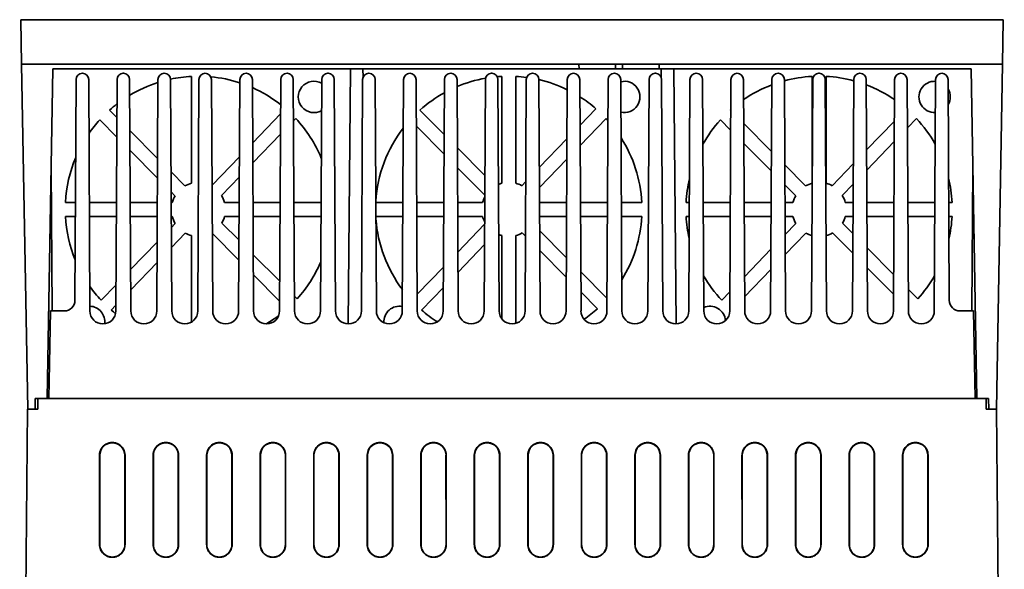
# Model space of a CAD drawing. Header units: inches. Extents: x 2.9 to 36.1, y -1.9 to 23.5.
# Tile 27 of 30: x 12.9 to 18.4, y 20.5 to 23.5. Entities that reach past the tile are written whole.
import ezdxf

# ---------------------------------------------------------------- set-up
doc = ezdxf.new("R2010")
doc.units = ezdxf.units.IN
doc.header["$MEASUREMENT"] = 0
doc.layers.add('Visible Edges(ANSI)', color=7, linetype='Continuous', lineweight=35)

msp = doc.modelspace()

# ---------------------------------------------------------------- linework, layer by layer
at = {"layer": 'Visible Edges(ANSI)'}
for p, q in [((18.378, 23.5458), (12.8739, 23.5458)), ((12.8783, 23.2958), (12.8739, 23.5458)), ((18.3736, 23.2958), (18.378, 23.5458)), ((12.8783, 23.2958), (18.3736, 23.2958)), ((12.8783, 23.2958), (12.912, 21.3638)), ((16.0009, 23.2958), (16.0014, 23.2708)), ((16.2059, 23.2958), (16.2064, 23.2708)), ((16.2459, 23.2958), (16.2455, 23.2708)), ((16.4509, 23.2958), (16.4505, 23.2708)), ((18.3736, 23.2958), (18.3399, 21.3638)), ((13.0207, 21.4238), (13.0529, 23.2704)), ((13.0529, 23.2704), (18.1989, 23.2703)), ((13.2191, 23.2458), (13.2187, 23.2458)), ((13.2191, 23.2458), (13.2187, 23.2458)), ((13.4484, 23.2458), (13.448, 23.2458)), ((13.4484, 23.2458), (13.448, 23.2458)), ((13.6777, 23.2458), (13.6773, 23.2458)), ((13.6777, 23.2458), (13.6773, 23.2458)), ((13.8295, 23.2283), (13.8295, 22.6295)), ((13.907, 23.2458), (13.9066, 23.2458)), ((13.907, 23.2458), (13.9066, 23.2458)), ((14.1363, 23.2458), (14.1359, 23.2458)), ((14.1363, 23.2458), (14.1359, 23.2458)), ((14.3656, 23.2458), (14.3653, 23.2458)), ((14.3656, 23.2458), (14.3653, 23.2458)), ((14.5949, 23.2458), (14.5946, 23.2458)), ((14.5949, 23.2458), (14.5946, 23.2458)), ((14.7076, 21.8412), (14.7201, 23.2703)), ((14.7909, 23.2703), (14.7913, 23.2237)), ((14.8242, 23.2458), (14.8239, 23.2458)), ((14.8242, 23.2458), (14.8239, 23.2458)), ((15.0535, 23.2458), (15.0532, 23.2458)), ((15.0535, 23.2458), (15.0532, 23.2458)), ((15.2828, 23.2458), (15.2825, 23.2458)), ((15.2828, 23.2458), (15.2825, 23.2458)), ((15.5121, 23.2458), (15.5118, 23.2458)), ((15.5121, 23.2458), (15.5118, 23.2458)), ((15.5685, 23.2283), (15.5685, 22.6295)), ((15.6469, 22.6295), (15.6469, 23.2283)), ((15.7414, 23.2458), (15.7411, 23.2458)), ((15.7414, 23.2458), (15.7411, 23.2458)), ((15.9707, 23.2458), (15.9704, 23.2458)), ((15.9707, 23.2458), (15.9704, 23.2458)), ((16.0014, 23.2708), (16.2064, 23.2708)), ((16.2001, 23.2458), (16.1997, 23.2458)), ((16.2001, 23.2458), (16.1997, 23.2458)), ((16.2064, 23.2708), (16.2455, 23.2708)), ((16.2455, 23.2708), (16.4505, 23.2708)), ((16.4294, 23.2458), (16.429, 23.2458)), ((16.4294, 23.2458), (16.429, 23.2458)), ((16.4615, 23.2246), (16.4619, 23.2703)), ((16.5328, 23.2703), (16.5452, 21.8412)), ((16.6587, 23.2458), (16.6583, 23.2458)), ((16.6587, 23.2458), (16.6583, 23.2458)), ((16.888, 23.2458), (16.8876, 23.2458)), ((16.888, 23.2458), (16.8876, 23.2458)), ((17.1173, 23.2458), (17.1169, 23.2458)), ((17.1173, 23.2458), (17.1169, 23.2458)), ((17.3075, 23.2283), (17.3075, 22.6295)), ((17.3466, 23.2458), (17.3462, 23.2458)), ((17.3466, 23.2458), (17.3462, 23.2458)), ((17.3859, 22.6295), (17.3859, 23.2283)), ((17.5759, 23.2458), (17.5755, 23.2458)), ((17.5759, 23.2458), (17.5755, 23.2458)), ((17.8052, 23.2458), (17.8048, 23.2458)), ((17.8052, 23.2458), (17.8048, 23.2458)), ((18.0345, 23.2458), (18.0341, 23.2458)), ((18.0345, 23.2458), (18.0341, 23.2458)), ((18.1989, 23.2703), (18.2312, 21.4238)), ((13.1837, 23.211), (13.1772, 21.9735)), ((13.1837, 23.211), (13.1772, 21.9735)), ((13.2609, 21.9138), (13.2541, 23.211)), ((13.2609, 21.9138), (13.2541, 23.211)), ((13.413, 23.211), (13.4062, 21.9138)), ((13.413, 23.211), (13.4062, 21.9138)), ((13.4902, 21.9138), (13.4834, 23.211)), ((13.4902, 21.9138), (13.4834, 23.211)), ((13.6423, 23.211), (13.6355, 21.9138)), ((13.6423, 23.211), (13.6355, 21.9138)), ((13.7195, 21.9138), (13.7127, 23.211)), ((13.7195, 21.9138), (13.7127, 23.211)), ((13.8716, 23.211), (13.8648, 21.9138)), ((13.8716, 23.211), (13.8648, 21.9138)), ((13.9488, 21.9138), (13.942, 23.211)), ((13.9488, 21.9138), (13.942, 23.211)), ((14.1009, 23.211), (14.0941, 21.9138)), ((14.1009, 23.211), (14.0941, 21.9138)), ((14.1781, 21.9138), (14.1713, 23.211)), ((14.1781, 21.9138), (14.1713, 23.211)), ((14.3303, 23.211), (14.3234, 21.9138)), ((14.3303, 23.211), (14.3234, 21.9138)), ((14.4074, 21.9138), (14.4006, 23.211)), ((14.4074, 21.9138), (14.4006, 23.211)), ((14.5596, 23.211), (14.5527, 21.9138)), ((14.5596, 23.211), (14.5527, 21.9138)), ((14.6367, 21.9138), (14.6299, 23.211)), ((14.6367, 21.9138), (14.6299, 23.211)), ((14.7889, 23.211), (14.782, 21.9138)), ((14.7889, 23.211), (14.782, 21.9138)), ((14.866, 21.9138), (14.8592, 23.211)), ((14.866, 21.9138), (14.8592, 23.211)), ((15.0182, 23.211), (15.0113, 21.9138)), ((15.0182, 23.211), (15.0113, 21.9138)), ((15.0953, 21.9138), (15.0885, 23.211)), ((15.0953, 21.9138), (15.0885, 23.211)), ((15.2475, 23.211), (15.2407, 21.9138)), ((15.2475, 23.211), (15.2407, 21.9138)), ((15.3247, 21.9138), (15.3178, 23.211)), ((15.3247, 21.9138), (15.3178, 23.211)), ((15.4768, 23.211), (15.47, 21.9138)), ((15.4768, 23.211), (15.47, 21.9138)), ((15.554, 21.9138), (15.5471, 23.211)), ((15.554, 21.9138), (15.5471, 23.211)), ((15.7061, 23.211), (15.6993, 21.9138)), ((15.7061, 23.211), (15.6993, 21.9138)), ((15.7833, 21.9138), (15.7764, 23.211)), ((15.7833, 21.9138), (15.7764, 23.211)), ((15.9354, 23.211), (15.9286, 21.9138)), ((15.9354, 23.211), (15.9286, 21.9138)), ((16.0126, 21.9138), (16.0057, 23.211)), ((16.0126, 21.9138), (16.0057, 23.211)), ((16.1647, 23.211), (16.1579, 21.9138)), ((16.1647, 23.211), (16.1579, 21.9138)), ((16.2419, 21.9138), (16.2351, 23.211)), ((16.2419, 21.9138), (16.2351, 23.211)), ((16.394, 23.211), (16.3872, 21.9138)), ((16.394, 23.211), (16.3872, 21.9138)), ((16.4712, 21.9138), (16.4644, 23.211)), ((16.4712, 21.9138), (16.4644, 23.211)), ((16.6233, 23.211), (16.6165, 21.9138)), ((16.6233, 23.211), (16.6165, 21.9138)), ((16.7005, 21.9138), (16.6937, 23.211)), ((16.7005, 21.9138), (16.6937, 23.211)), ((16.8526, 23.211), (16.8458, 21.9138)), ((16.8526, 23.211), (16.8458, 21.9138)), ((16.9298, 21.9138), (16.923, 23.211)), ((16.9298, 21.9138), (16.923, 23.211)), ((17.0819, 23.211), (17.0751, 21.9138)), ((17.0819, 23.211), (17.0751, 21.9138)), ((17.1591, 21.9138), (17.1523, 23.211)), ((17.1591, 21.9138), (17.1523, 23.211)), ((17.3112, 23.211), (17.3044, 21.9138)), ((17.3112, 23.211), (17.3044, 21.9138)), ((17.3884, 21.9138), (17.3816, 23.211)), ((17.3884, 21.9138), (17.3816, 23.211)), ((17.5405, 23.211), (17.5337, 21.9138)), ((17.5405, 23.211), (17.5337, 21.9138)), ((17.6177, 21.9138), (17.6109, 23.211)), ((17.6177, 21.9138), (17.6109, 23.211)), ((17.7698, 23.211), (17.763, 21.9138)), ((17.7698, 23.211), (17.763, 21.9138)), ((17.847, 21.9138), (17.8402, 23.211)), ((17.847, 21.9138), (17.8402, 23.211)), ((17.9991, 23.211), (17.9923, 21.9138)), ((17.9991, 23.211), (17.9923, 21.9138)), ((18.076, 21.9735), (18.0695, 23.211)), ((18.076, 21.9735), (18.0695, 23.211)), ((13.4119, 22.9983), (13.3712, 23.0393)), ((14.3292, 23.0176), (14.1732, 22.8556)), ((15.2458, 22.9028), (15.1102, 23.0393)), ((16.0965, 23.0469), (16.0071, 22.9542)), ((16.8517, 23.0368), (16.8492, 23.0393)), ((13.3156, 22.984), (13.4113, 22.8876)), ((14.4018, 22.98), (14.4139, 22.9926)), ((16.0077, 22.8417), (16.1529, 22.9925)), ((16.7936, 22.984), (16.8511, 22.9261)), ((17.0798, 22.8072), (16.9243, 22.9637)), ((17.7686, 22.9775), (17.613, 22.8159)), ((17.8416, 22.9403), (17.8919, 22.9925)), ((13.64, 22.7688), (13.4849, 22.9249)), ((14.1738, 22.7432), (14.3286, 22.904)), ((15.0899, 22.9485), (15.2453, 22.7921)), ((15.9336, 22.8779), (15.779, 22.7174)), ((16.9249, 22.8519), (17.0792, 22.6965)), ((17.6135, 22.7035), (17.768, 22.8638)), ((13.4855, 22.813), (13.6394, 22.658)), ((15.4739, 22.6732), (15.3198, 22.8283)), ((14.0987, 22.7783), (13.9451, 22.6189)), ((15.7796, 22.6049), (15.933, 22.7642)), ((17.2712, 22.6146), (17.1548, 22.7317)), ((17.538, 22.7382), (17.4201, 22.6157)), ((13.0502, 21.9138), (13.0432, 22.7133)), ((13.7932, 22.6146), (13.7154, 22.6929)), ((15.3204, 22.7164), (15.4734, 22.5625)), ((18.2087, 22.7133), (18.2017, 21.9138)), ((13.9986, 22.5613), (14.0981, 22.6646)), ((15.7031, 22.6385), (15.6811, 22.6157)), ((17.4766, 22.5613), (17.5374, 22.6244)), ((13.716, 22.5809), (13.7375, 22.5593)), ((17.1554, 22.6198), (17.2155, 22.5593)), ((13.1801, 22.5222), (13.1234, 22.5222)), ((13.4094, 22.5222), (13.2577, 22.5222)), ((13.6387, 22.5222), (13.487, 22.5222)), ((13.7221, 22.5222), (13.7163, 22.5222)), ((14.0973, 22.5222), (14.0153, 22.5222)), ((14.3266, 22.5222), (14.1749, 22.5222)), ((14.5559, 22.5222), (14.4042, 22.5222)), ((15.0145, 22.5222), (14.8628, 22.5222)), ((15.2438, 22.5222), (15.0921, 22.5222)), ((15.4611, 22.5222), (15.3215, 22.5222)), ((15.9318, 22.5222), (15.7801, 22.5222)), ((16.1611, 22.5222), (16.0094, 22.5222)), ((16.3529, 22.5222), (16.2387, 22.5222)), ((16.6197, 22.5222), (16.6014, 22.5222)), ((16.849, 22.5222), (16.6973, 22.5222)), ((17.0783, 22.5222), (16.9266, 22.5222)), ((17.2001, 22.5222), (17.1559, 22.5222)), ((17.5369, 22.5222), (17.4933, 22.5222)), ((17.7662, 22.5222), (17.6145, 22.5222)), ((17.9955, 22.5222), (17.8438, 22.5222)), ((18.0919, 22.5222), (18.0731, 22.5222)), ((13.1234, 22.4437), (13.1797, 22.4437)), ((13.2581, 22.4437), (13.409, 22.4437)), ((13.4874, 22.4437), (13.6383, 22.4437)), ((13.7167, 22.4437), (13.7221, 22.4437)), ((13.7387, 22.4046), (13.7171, 22.3821)), ((14.0962, 22.3097), (13.9999, 22.4066)), ((14.0153, 22.4437), (14.0969, 22.4437)), ((14.1753, 22.4437), (14.3262, 22.4437)), ((14.4046, 22.4437), (14.5555, 22.4437)), ((14.8633, 22.4437), (15.0141, 22.4437)), ((15.0926, 22.4437), (15.2434, 22.4437)), ((15.3219, 22.4437), (15.4611, 22.4437)), ((15.7805, 22.4437), (15.9313, 22.4437)), ((16.0098, 22.4437), (16.1607, 22.4437)), ((16.2391, 22.4437), (16.3529, 22.4437)), ((16.6014, 22.4437), (16.6193, 22.4437)), ((16.6977, 22.4437), (16.8486, 22.4437)), ((16.927, 22.4437), (17.0779, 22.4437)), ((17.1563, 22.4437), (17.2001, 22.4437)), ((17.2167, 22.4046), (17.1568, 22.3424)), ((17.536, 22.3481), (17.4779, 22.4066)), ((17.4933, 22.4437), (17.5365, 22.4437)), ((17.6149, 22.4437), (17.7658, 22.4437)), ((17.8442, 22.4437), (17.9951, 22.4437)), ((18.0735, 22.4437), (18.0919, 22.4437)), ((13.7177, 22.2695), (13.7953, 22.3501)), ((13.9465, 22.3489), (14.0956, 22.1988)), ((15.4725, 22.3992), (15.3229, 22.2439)), ((15.6832, 22.3513), (15.7015, 22.3329)), ((15.9301, 22.2141), (15.7809, 22.3643)), ((17.1574, 22.2298), (17.2733, 22.3501)), ((17.4222, 22.3513), (17.5354, 22.2373)), ((13.6375, 22.2996), (13.489, 22.1453)), ((13.8294, 22.3364), (13.8294, 21.8514)), ((15.5684, 22.3364), (15.5684, 21.8704)), ((15.647, 21.8441), (15.6469, 22.3364)), ((15.3235, 22.1313), (15.4719, 22.2854)), ((15.7815, 22.2523), (15.9296, 22.1033)), ((17.0769, 22.2594), (16.9288, 22.1056)), ((17.7641, 22.1186), (17.6158, 22.2678)), ((13.4896, 22.0327), (13.6369, 22.1857)), ((14.3243, 22.0801), (14.1765, 22.2289)), ((15.2419, 22.1598), (15.0949, 22.0071)), ((16.1582, 21.9846), (16.0114, 22.1323)), ((16.9294, 21.993), (17.0763, 22.1456)), ((17.6164, 22.1557), (17.7635, 22.0077)), ((14.1771, 22.1168), (14.3237, 21.9692)), ((13.407, 22.0602), (13.3234, 21.9735)), ((15.119, 21.9189), (15.2413, 22.046)), ((16.012, 22.0203), (16.105, 21.9266)), ((16.8463, 22.0201), (16.8014, 21.9735)), ((17.8998, 21.982), (17.8464, 22.0358)), ((14.4218, 21.982), (14.407, 21.9969)), ((13.0397, 21.9138), (13.0312, 21.4238)), ((13.0397, 21.9138), (13.0312, 21.4238)), ((13.1172, 21.9138), (13.0397, 21.9138)), ((13.1172, 21.9138), (13.0397, 21.9138)), ((13.38, 21.919), (13.4064, 21.9463)), ((18.2126, 21.9138), (18.136, 21.9138)), ((18.2126, 21.9138), (18.136, 21.9138)), ((18.2212, 21.4238), (18.2126, 21.9138)), ((18.2212, 21.4238), (18.2126, 21.9138)), ((12.9549, 21.4238), (12.9539, 21.3638)), ((13.0207, 21.4238), (12.9549, 21.4238)), ((12.9695, 21.4238), (12.9689, 21.3638)), ((18.2824, 21.4238), (12.9695, 21.4238)), ((13.0207, 21.4238), (13.0312, 21.4238)), ((13.0312, 21.4238), (18.2212, 21.4238)), ((13.0312, 21.4238), (18.2212, 21.4238)), ((18.2969, 21.4238), (18.2312, 21.4238)), ((18.2829, 21.3638), (18.2824, 21.4238)), ((18.2969, 21.4238), (18.298, 21.3638)), ((12.9104, 21.3638), (12.8673, 16.4238)), ((12.9104, 21.3638), (12.9354, 21.3638)), ((12.912, 21.3638), (12.9539, 21.3638)), ((12.9689, 21.3638), (12.9354, 21.3638)), ((12.9539, 21.3638), (12.9689, 21.3638)), ((18.3165, 21.3638), (18.2829, 21.3638)), ((18.3165, 21.3638), (18.3252, 21.3638)), ((18.3252, 21.3638), (18.3399, 21.3638)), ((18.3399, 21.3638), (18.3415, 21.3638)), ((18.3846, 16.4238), (18.3415, 21.3638)), ((13.3148, 20.605), (13.3147, 21.105)), ((13.3162, 20.605), (13.3162, 21.105)), ((13.4561, 21.105), (13.4562, 20.605)), ((13.4576, 21.105), (13.4576, 20.605)), ((13.6148, 20.605), (13.6147, 21.105)), ((13.6162, 20.605), (13.6162, 21.105)), ((13.7561, 21.105), (13.7562, 20.605)), ((13.7576, 21.105), (13.7576, 20.605)), ((13.9148, 20.605), (13.9147, 21.105)), ((13.9162, 20.605), (13.9162, 21.105)), ((14.0561, 21.105), (14.0562, 20.605)), ((14.0576, 21.105), (14.0576, 20.605)), ((14.2148, 20.605), (14.2147, 21.105)), ((14.2162, 20.605), (14.2162, 21.105)), ((14.3561, 21.105), (14.3562, 20.605)), ((14.3576, 21.105), (14.3576, 20.605)), ((14.5148, 20.605), (14.5147, 21.105)), ((14.5162, 20.605), (14.5162, 21.105)), ((14.6561, 21.105), (14.6562, 20.605)), ((14.6576, 21.105), (14.6576, 20.605)), ((14.8148, 20.605), (14.8147, 21.105)), ((14.8162, 20.605), (14.8162, 21.105)), ((14.9561, 21.105), (14.9562, 20.605)), ((14.9576, 21.105), (14.9576, 20.605)), ((15.1148, 20.605), (15.1147, 21.105)), ((15.1162, 20.605), (15.1162, 21.105)), ((15.2561, 21.105), (15.2562, 20.605)), ((15.2576, 21.105), (15.2576, 20.605)), ((15.4148, 20.605), (15.4147, 21.105)), ((15.4162, 20.605), (15.4162, 21.105)), ((15.5561, 21.105), (15.5562, 20.605)), ((15.5576, 21.105), (15.5576, 20.605)), ((15.7148, 20.605), (15.7147, 21.105)), ((15.7162, 20.605), (15.7162, 21.105)), ((15.8561, 21.105), (15.8562, 20.605)), ((15.8576, 21.105), (15.8576, 20.605)), ((16.0148, 20.605), (16.0147, 21.105)), ((16.0162, 20.605), (16.0162, 21.105)), ((16.1561, 21.105), (16.1562, 20.605)), ((16.1576, 21.105), (16.1576, 20.605)), ((16.3148, 20.605), (16.3147, 21.105)), ((16.3162, 20.605), (16.3162, 21.105)), ((16.4561, 21.105), (16.4562, 20.605)), ((16.4576, 21.105), (16.4576, 20.605)), ((16.6148, 20.605), (16.6147, 21.105)), ((16.6162, 20.605), (16.6162, 21.105)), ((16.7561, 21.105), (16.7562, 20.605)), ((16.7576, 21.105), (16.7576, 20.605)), ((16.9148, 20.605), (16.9147, 21.105)), ((16.9162, 20.605), (16.9162, 21.105)), ((17.0561, 21.105), (17.0562, 20.605)), ((17.0576, 21.105), (17.0576, 20.605)), ((17.2148, 20.605), (17.2147, 21.105)), ((17.2162, 20.605), (17.2162, 21.105)), ((17.3561, 21.105), (17.3562, 20.605)), ((17.3576, 21.105), (17.3576, 20.605)), ((17.5148, 20.605), (17.5147, 21.105)), ((17.5162, 20.605), (17.5162, 21.105)), ((17.6561, 21.105), (17.6562, 20.605)), ((17.6576, 21.105), (17.6576, 20.605)), ((17.8148, 20.605), (17.8147, 21.105)), ((17.8162, 20.605), (17.8162, 21.105)), ((17.9561, 21.105), (17.9562, 20.605)), ((17.9576, 21.105), (17.9576, 20.605))]:
    msp.add_line(p, q, dxfattribs=at)
for centre, radius, start, end in [((13.2187, 23.2108), 0.035, 90, 179.6989), ((13.2187, 23.2108), 0.035, 90, 179.6989), ((13.2191, 23.2108), 0.035, 0.3011, 90), ((13.2191, 23.2108), 0.035, 0.3011, 90), ((13.448, 23.2108), 0.035, 90, 179.6989), ((13.448, 23.2108), 0.035, 90, 179.6989), ((13.4484, 23.2108), 0.035, 0.3011, 90), ((13.4484, 23.2108), 0.035, 0.3011, 90), ((13.6773, 23.2108), 0.035, 90, 179.6989), ((13.6773, 23.2108), 0.035, 90, 179.6989), ((13.6777, 23.2108), 0.035, 0.3011, 90), ((13.6777, 23.2108), 0.035, 0.3011, 90), ((13.8687, 22.483), 0.7463, 93.0101, 102.0688), ((13.9066, 23.2108), 0.035, 90, 179.6989), ((13.9066, 23.2108), 0.035, 90, 179.6989), ((13.907, 23.2108), 0.035, 0.3011, 90), ((13.907, 23.2108), 0.035, 0.3011, 90), ((14.1359, 23.2108), 0.035, 90, 179.6989), ((14.1359, 23.2108), 0.035, 90, 179.6989), ((14.1363, 23.2108), 0.035, 0.3011, 90), ((14.1363, 23.2108), 0.035, 0.3011, 90), ((14.3653, 23.2108), 0.035, 90, 179.6989), ((14.3653, 23.2108), 0.035, 90, 179.6989), ((14.3656, 23.2108), 0.035, 0.3011, 90), ((14.3656, 23.2108), 0.035, 0.3011, 90), ((14.5946, 23.2108), 0.035, 90, 179.6989), ((14.5946, 23.2108), 0.035, 90, 179.6989), ((14.5949, 23.2108), 0.035, 0.3011, 90), ((14.5949, 23.2108), 0.035, 0.3011, 90), ((14.8239, 23.2108), 0.035, 90, 179.6989), ((14.8239, 23.2108), 0.035, 90, 179.6989), ((14.8242, 23.2108), 0.035, 0.3011, 90), ((14.8242, 23.2108), 0.035, 0.3011, 90), ((15.0532, 23.2108), 0.035, 90, 179.6989), ((15.0532, 23.2108), 0.035, 90, 179.6989), ((15.0535, 23.2108), 0.035, 0.3011, 90), ((15.0535, 23.2108), 0.035, 0.3011, 90), ((15.2825, 23.2108), 0.035, 90, 179.6989), ((15.2825, 23.2108), 0.035, 90, 179.6989), ((15.2828, 23.2108), 0.035, 0.3011, 90), ((15.2828, 23.2108), 0.035, 0.3011, 90), ((15.5118, 23.2108), 0.035, 90, 179.6989), ((15.5118, 23.2108), 0.035, 90, 179.6989), ((15.5121, 23.2108), 0.035, 0.3011, 90), ((15.5121, 23.2108), 0.035, 0.3011, 90), ((15.6077, 22.483), 0.7463, 93.0101, 94.939), ((15.6077, 22.483), 0.7463, 82.2693, 86.9896), ((15.7411, 23.2108), 0.035, 90, 179.6989), ((15.7411, 23.2108), 0.035, 90, 179.6989), ((15.7414, 23.2108), 0.035, 0.3011, 90), ((15.7414, 23.2108), 0.035, 0.3011, 90), ((15.9704, 23.2108), 0.035, 90, 179.6989), ((15.9704, 23.2108), 0.035, 90, 179.6989), ((15.9707, 23.2108), 0.035, 0.3011, 90), ((15.9707, 23.2108), 0.035, 0.3011, 90), ((16.1997, 23.2108), 0.035, 90, 179.6989), ((16.1997, 23.2108), 0.035, 90, 179.6989), ((16.2001, 23.2108), 0.035, 0.3011, 90), ((16.2001, 23.2108), 0.035, 0.3011, 90), ((16.429, 23.2108), 0.035, 90, 179.6989), ((16.429, 23.2108), 0.035, 90, 179.6989), ((16.4294, 23.2108), 0.035, 0.3011, 90), ((16.4294, 23.2108), 0.035, 0.3011, 90), ((16.6583, 23.2108), 0.035, 90, 179.6989), ((16.6583, 23.2108), 0.035, 90, 179.6989), ((16.6587, 23.2108), 0.035, 0.3011, 90), ((16.6587, 23.2108), 0.035, 0.3011, 90), ((16.8876, 23.2108), 0.035, 90, 179.6989), ((16.8876, 23.2108), 0.035, 90, 179.6989), ((16.888, 23.2108), 0.035, 0.3011, 90), ((16.888, 23.2108), 0.035, 0.3011, 90), ((17.1169, 23.2108), 0.035, 90, 179.6989), ((17.1169, 23.2108), 0.035, 90, 179.6989), ((17.1173, 23.2108), 0.035, 0.3011, 90), ((17.1173, 23.2108), 0.035, 0.3011, 90), ((17.3467, 22.483), 0.7463, 93.0101, 105.0975), ((17.3462, 23.2108), 0.035, 90, 179.6989), ((17.3462, 23.2108), 0.035, 90, 179.6989), ((17.3466, 23.2108), 0.035, 0.3011, 90), ((17.3466, 23.2108), 0.035, 0.3011, 90), ((17.3467, 22.483), 0.7463, 74.9496, 86.9896), ((17.5755, 23.2108), 0.035, 90, 179.6989), ((17.5755, 23.2108), 0.035, 90, 179.6989), ((17.5759, 23.2108), 0.035, 0.3011, 90), ((17.5759, 23.2108), 0.035, 0.3011, 90), ((17.8048, 23.2108), 0.035, 90, 179.6989), ((17.8048, 23.2108), 0.035, 90, 179.6989), ((17.8052, 23.2108), 0.035, 0.3011, 90), ((17.8052, 23.2108), 0.035, 0.3011, 90), ((18.0341, 23.2108), 0.035, 90, 179.6989), ((18.0341, 23.2108), 0.035, 90, 179.6989), ((18.0345, 23.2108), 0.035, 0.3011, 90), ((18.0345, 23.2108), 0.035, 0.3011, 90), ((13.8687, 22.483), 0.7463, 107.6632, 121.041), ((13.8687, 22.483), 0.7463, 71.8751, 84.6283), ((14.5163, 23.1129), 0.0878, 60.5898, 298.808), ((15.6077, 22.483), 0.7463, 100.0482, 112.837), ((15.6077, 22.483), 0.7463, 63.9792, 76.9303), ((16.2553, 23.1129), 0.0878, 257.2959, 103.3063), ((17.3467, 22.483), 0.7463, 110.7945, 124.5398), ((17.3467, 22.483), 0.7463, 55.5152, 69.2543), ((17.9943, 23.1129), 0.0878, 86.9059, 272.4919), ((13.8687, 22.483), 0.7463, 51.8669, 66.0566), ((15.6077, 22.483), 0.7463, 118.8952, 131.8061), ((17.9943, 23.1129), 0.0878, 329.8317, 30.7705), ((13.8687, 22.483), 0.7463, 127.7003, 131.8061), ((15.6077, 22.483), 0.7463, 49.0841, 57.7189), ((17.3467, 22.483), 0.7463, 131.5489, 131.8061), ((13.8687, 22.483), 0.7463, 137.8292, 145.2259), ((13.8687, 22.483), 0.7463, 22.6841, 43.0612), ((15.6077, 22.483), 0.7463, 41.8629, 43.0612), ((17.3467, 22.483), 0.7463, 137.8292, 150.748), ((17.3467, 22.483), 0.7463, 29.3441, 43.0612), ((15.6077, 22.483), 0.7463, 142.3599, 176.4805), ((15.6077, 22.483), 0.7463, 3.0099, 32.5469), ((13.8687, 22.483), 0.7463, 157.0585, 176.9898), ((13.8687, 22.4829), 0.1517, 104.9848, 119.8259), ((15.6077, 22.4829), 0.1517, 104.9848, 112.2504), ((15.6077, 22.4829), 0.1517, 61.0643, 75.0149), ((17.3467, 22.483), 0.7463, 166.7166, 176.9898), ((17.3467, 22.4829), 0.1517, 104.9848, 119.8259), ((17.3467, 22.4829), 0.1517, 61.0643, 75.0149), ((17.3467, 22.483), 0.7463, 3.0099, 13.4844), ((13.8687, 22.4829), 0.1517, 149.7983, 165.0072), ((13.8687, 22.4829), 0.1517, 14.9925, 31.092), ((15.6077, 22.4829), 0.1517, 152.3109, 165.0072), ((17.3467, 22.4829), 0.1517, 149.7983, 165.0072), ((17.3467, 22.4829), 0.1517, 14.9925, 31.092), ((13.8687, 22.483), 0.7463, 183.0191, 202.3393), ((13.8687, 22.4829), 0.1517, 194.9858, 211.0811), ((13.8687, 22.4829), 0.1517, 329.8092, 345.0139), ((15.6077, 22.483), 0.7463, 184.1217, 217.0379), ((15.6077, 22.4829), 0.1517, 194.9858, 207.0869), ((15.6077, 22.483), 0.7463, 328.0553, 356.9806), ((17.3467, 22.483), 0.7463, 183.0191, 192.6812), ((17.3467, 22.4829), 0.1517, 194.9858, 211.0811), ((17.3467, 22.4829), 0.1517, 329.8092, 345.0139), ((17.3467, 22.483), 0.7463, 347.1178, 356.9806), ((13.8687, 22.4829), 0.1517, 241.066, 255.0062), ((15.6077, 22.4829), 0.1517, 284.9935, 299.8244), ((17.3467, 22.4829), 0.1517, 241.066, 254.6872), ((17.3467, 22.4829), 0.1517, 285.0812, 299.8244), ((15.6077, 22.4829), 0.1517, 248.3518, 255.0062), ((13.8687, 22.483), 0.7463, 317.8289, 336.7137), ((17.3467, 22.483), 0.7463, 209.8542, 223.0613), ((17.3467, 22.483), 0.7463, 317.8289, 330.0537), ((13.8687, 22.483), 0.7463, 215.3763, 223.0613), ((13.1172, 21.9738), 0.06, 270, 359.6989), ((13.1172, 21.9738), 0.06, 270, 359.6989), ((18.136, 21.9738), 0.06, 180.3011, 270), ((18.136, 21.9738), 0.06, 180.3011, 270), ((13.2565, 21.853), 0.0877, 352.6859, 87.1957), ((13.3336, 21.9138), 0.0727, 180, 0), ((13.3336, 21.9138), 0.0727, 180, 0), ((13.8687, 22.483), 0.7463, 229.0968, 231.5471), ((13.5629, 21.9138), 0.0727, 180, 0), ((13.5629, 21.9138), 0.0727, 180, 0), ((13.7922, 21.9138), 0.0727, 180, 0), ((13.7922, 21.9138), 0.0727, 180, 0), ((14.0215, 21.9138), 0.0727, 180, 0), ((14.0215, 21.9138), 0.0727, 180, 0), ((14.2508, 21.9138), 0.0727, 180, 0), ((14.2508, 21.9138), 0.0727, 180, 0), ((14.4801, 21.9138), 0.0727, 180, 0), ((14.4801, 21.9138), 0.0727, 180, 0), ((14.7094, 21.9138), 0.0727, 180, 0), ((14.7094, 21.9138), 0.0727, 180, 0), ((14.9387, 21.9138), 0.0727, 180, 0), ((14.9387, 21.9138), 0.0727, 180, 0), ((14.9955, 21.853), 0.0877, 79.4885, 183.2675), ((15.168, 21.9138), 0.0727, 180, 0), ((15.168, 21.9138), 0.0727, 180, 0), ((15.6077, 22.483), 0.7463, 229.0968, 237.5876), ((15.3973, 21.9138), 0.0727, 180, 0), ((15.3973, 21.9138), 0.0727, 180, 0), ((15.6266, 21.9138), 0.0727, 180, 0), ((15.6266, 21.9138), 0.0727, 180, 0), ((15.8559, 21.9138), 0.0727, 180, 0), ((15.8559, 21.9138), 0.0727, 180, 0), ((16.0852, 21.9138), 0.0727, 180, 0), ((16.0852, 21.9138), 0.0727, 180, 0), ((15.6077, 22.483), 0.7463, 304.4104, 311.7934), ((16.3145, 21.9138), 0.0727, 180, 0), ((16.3145, 21.9138), 0.0727, 180, 0), ((16.5438, 21.9138), 0.0727, 180, 0), ((16.5438, 21.9138), 0.0727, 180, 0), ((16.7345, 21.853), 0.0877, 4.5608, 112.886), ((16.7731, 21.9138), 0.0727, 180, 0), ((16.7731, 21.9138), 0.0727, 180, 0), ((17.0024, 21.9138), 0.0727, 180, 0), ((17.0024, 21.9138), 0.0727, 180, 0), ((17.2317, 21.9138), 0.0727, 180, 0), ((17.2317, 21.9138), 0.0727, 180, 0), ((17.461, 21.9138), 0.0727, 180, 0), ((17.461, 21.9138), 0.0727, 180, 0), ((17.6903, 21.9138), 0.0727, 180, 0), ((17.6903, 21.9138), 0.0727, 180, 0), ((17.9197, 21.9138), 0.0727, 180, 0), ((17.9197, 21.9138), 0.0727, 180, 0), ((13.8687, 22.483), 0.7463, 300.6836, 307.0656), ((13.3862, 21.105), 0.0714, 359.9956, 180.0044), ((13.3862, 21.105), 0.07, 0.0044, 179.9956), ((13.6862, 21.105), 0.0714, 359.9956, 180.0044), ((13.6862, 21.105), 0.07, 0.0044, 179.9956), ((13.9862, 21.105), 0.0714, 359.9956, 180.0044), ((13.9862, 21.105), 0.07, 0.0044, 179.9956), ((14.2862, 21.105), 0.0714, 359.9956, 180.0044), ((14.2862, 21.105), 0.07, 0.0044, 179.9956), ((14.5862, 21.105), 0.0714, 359.9956, 180.0044), ((14.5862, 21.105), 0.07, 0.0044, 179.9956), ((14.8862, 21.105), 0.0714, 359.9956, 180.0044), ((14.8862, 21.105), 0.07, 0.0044, 179.9956), ((15.1862, 21.105), 0.0714, 359.9956, 180.0044), ((15.1862, 21.105), 0.07, 0.0044, 179.9956), ((15.4862, 21.105), 0.0714, 359.9956, 180.0044), ((15.4862, 21.105), 0.07, 0.0044, 179.9956), ((15.7862, 21.105), 0.0714, 359.9956, 180.0044), ((15.7862, 21.105), 0.07, 0.0044, 179.9956), ((16.0862, 21.105), 0.0714, 359.9956, 180.0044), ((16.0862, 21.105), 0.07, 0.0044, 179.9956), ((16.3862, 21.105), 0.0714, 359.9956, 180.0044), ((16.3862, 21.105), 0.07, 0.0044, 179.9956), ((16.6862, 21.105), 0.0714, 359.9956, 180.0044), ((16.6862, 21.105), 0.07, 0.0044, 179.9956), ((16.9862, 21.105), 0.0714, 359.9956, 180.0044), ((16.9862, 21.105), 0.07, 0.0044, 179.9956), ((17.2862, 21.105), 0.0714, 359.9956, 180.0044), ((17.2862, 21.105), 0.07, 0.0044, 179.9956), ((17.5862, 21.105), 0.0714, 359.9956, 180.0044), ((17.5862, 21.105), 0.07, 0.0044, 179.9956), ((17.8862, 21.105), 0.0714, 359.9956, 180.0044), ((17.8862, 21.105), 0.07, 0.0044, 179.9956), ((13.3862, 20.605), 0.07, 179.9956, 0.0044), ((13.6862, 20.605), 0.07, 179.9956, 0.0044), ((13.9862, 20.605), 0.07, 179.9956, 0.0044), ((14.2862, 20.605), 0.07, 179.9956, 0.0044), ((14.5862, 20.605), 0.07, 179.9956, 0.0044), ((14.8862, 20.605), 0.07, 179.9956, 0.0044), ((15.1862, 20.605), 0.07, 179.9956, 0.0044), ((15.4862, 20.605), 0.07, 179.9956, 0.0044), ((15.7862, 20.605), 0.07, 179.9956, 0.0044), ((16.0862, 20.605), 0.07, 179.9956, 0.0044), ((16.3862, 20.605), 0.07, 179.9956, 0.0044), ((16.6862, 20.605), 0.07, 179.9956, 0.0044), ((16.9862, 20.605), 0.07, 179.9956, 0.0044), ((17.2862, 20.605), 0.07, 179.9956, 0.0044), ((17.5862, 20.605), 0.07, 179.9956, 0.0044), ((17.8862, 20.605), 0.07, 179.9956, 0.0044)]:
    msp.add_arc(centre, radius, start, end, dxfattribs=at)
for points, knots in [([(13.4576, 20.605), (13.4576, 20.5957), (13.4558, 20.5865), (13.4487, 20.5693), (13.4435, 20.5614), (13.4305, 20.5482), (13.4227, 20.5429), (13.4056, 20.5356), (13.3964, 20.5337), (13.3778, 20.5334), (13.3686, 20.5351), (13.3513, 20.542), (13.3434, 20.547), (13.33, 20.5599), (13.3246, 20.5676), (13.3189, 20.5807), (13.3173, 20.5854), (13.3153, 20.5951), (13.3148, 20.6), (13.3148, 20.605)], [0.0000001, 0.0000001, 0.0000001, 0.0000001, 0.0708492, 0.0708492, 0.1416977, 0.1416977, 0.2125438, 0.2125438, 0.2833873, 0.2833873, 0.3542296, 0.3542296, 0.425073, 0.425073, 0.4959193, 0.4959193, 0.5336398, 0.5336398, 0.5713608, 0.5713608, 0.5713608, 0.5713608]), ([(13.7576, 20.605), (13.7576, 20.5957), (13.7558, 20.5865), (13.7487, 20.5693), (13.7435, 20.5614), (13.7305, 20.5482), (13.7227, 20.5429), (13.7056, 20.5356), (13.6964, 20.5337), (13.6778, 20.5334), (13.6686, 20.5351), (13.6513, 20.542), (13.6434, 20.547), (13.63, 20.5599), (13.6246, 20.5676), (13.6189, 20.5807), (13.6173, 20.5854), (13.6153, 20.5951), (13.6148, 20.6), (13.6148, 20.605)], [0.0000001, 0.0000001, 0.0000001, 0.0000001, 0.0708492, 0.0708492, 0.1416977, 0.1416977, 0.2125438, 0.2125438, 0.2833873, 0.2833873, 0.3542296, 0.3542296, 0.425073, 0.425073, 0.4959193, 0.4959193, 0.5336398, 0.5336398, 0.5713608, 0.5713608, 0.5713608, 0.5713608]), ([(14.0576, 20.605), (14.0576, 20.5957), (14.0558, 20.5865), (14.0487, 20.5693), (14.0435, 20.5614), (14.0305, 20.5482), (14.0227, 20.5429), (14.0056, 20.5356), (13.9964, 20.5337), (13.9778, 20.5334), (13.9686, 20.5351), (13.9513, 20.542), (13.9434, 20.547), (13.93, 20.5599), (13.9246, 20.5676), (13.9189, 20.5807), (13.9173, 20.5854), (13.9153, 20.5951), (13.9148, 20.6), (13.9148, 20.605)], [0, 0, 0, 0, 0.0708492, 0.0708492, 0.1416977, 0.1416977, 0.2125438, 0.2125438, 0.2833873, 0.2833873, 0.3542296, 0.3542296, 0.425073, 0.425073, 0.4959193, 0.4959193, 0.5336398, 0.5336398, 0.5713608, 0.5713608, 0.5713608, 0.5713608]), ([(14.3576, 20.605), (14.3576, 20.5957), (14.3558, 20.5865), (14.3487, 20.5693), (14.3435, 20.5614), (14.3305, 20.5482), (14.3227, 20.5429), (14.3056, 20.5356), (14.2964, 20.5337), (14.2778, 20.5334), (14.2686, 20.5351), (14.2513, 20.542), (14.2434, 20.547), (14.23, 20.5599), (14.2246, 20.5676), (14.2189, 20.5807), (14.2173, 20.5854), (14.2153, 20.5951), (14.2148, 20.6), (14.2148, 20.605)], [0.0000001, 0.0000001, 0.0000001, 0.0000001, 0.0708492, 0.0708492, 0.1416977, 0.1416977, 0.2125438, 0.2125438, 0.2833873, 0.2833873, 0.3542296, 0.3542296, 0.425073, 0.425073, 0.4959193, 0.4959193, 0.5336398, 0.5336398, 0.5713608, 0.5713608, 0.5713608, 0.5713608]), ([(14.6576, 20.605), (14.6576, 20.5957), (14.6558, 20.5865), (14.6487, 20.5693), (14.6435, 20.5614), (14.6305, 20.5482), (14.6227, 20.5429), (14.6056, 20.5356), (14.5964, 20.5337), (14.5778, 20.5334), (14.5686, 20.5351), (14.5513, 20.542), (14.5434, 20.547), (14.53, 20.5599), (14.5246, 20.5676), (14.5189, 20.5807), (14.5173, 20.5854), (14.5153, 20.5951), (14.5148, 20.6), (14.5148, 20.605)], [0.0000001, 0.0000001, 0.0000001, 0.0000001, 0.0708492, 0.0708492, 0.1416977, 0.1416977, 0.2125438, 0.2125438, 0.2833873, 0.2833873, 0.3542296, 0.3542296, 0.425073, 0.425073, 0.4959193, 0.4959193, 0.5336398, 0.5336398, 0.5713608, 0.5713608, 0.5713608, 0.5713608]), ([(14.9576, 20.605), (14.9576, 20.5957), (14.9558, 20.5865), (14.9487, 20.5693), (14.9435, 20.5614), (14.9305, 20.5482), (14.9227, 20.5429), (14.9056, 20.5356), (14.8964, 20.5337), (14.8778, 20.5334), (14.8686, 20.5351), (14.8513, 20.542), (14.8434, 20.547), (14.83, 20.5599), (14.8246, 20.5676), (14.8189, 20.5807), (14.8173, 20.5854), (14.8153, 20.5951), (14.8148, 20.6), (14.8148, 20.605)], [0.0000001, 0.0000001, 0.0000001, 0.0000001, 0.0708492, 0.0708492, 0.1416977, 0.1416977, 0.2125438, 0.2125438, 0.2833873, 0.2833873, 0.3542296, 0.3542296, 0.425073, 0.425073, 0.4959193, 0.4959193, 0.5336398, 0.5336398, 0.5713608, 0.5713608, 0.5713608, 0.5713608]), ([(15.2576, 20.605), (15.2576, 20.5957), (15.2558, 20.5865), (15.2487, 20.5693), (15.2435, 20.5614), (15.2305, 20.5482), (15.2227, 20.5429), (15.2056, 20.5356), (15.1964, 20.5337), (15.1778, 20.5334), (15.1686, 20.5351), (15.1513, 20.542), (15.1434, 20.547), (15.13, 20.5599), (15.1246, 20.5676), (15.1189, 20.5807), (15.1173, 20.5854), (15.1153, 20.5951), (15.1148, 20.6), (15.1148, 20.605)], [0.0000001, 0.0000001, 0.0000001, 0.0000001, 0.0708492, 0.0708492, 0.1416977, 0.1416977, 0.2125438, 0.2125438, 0.2833873, 0.2833873, 0.3542296, 0.3542296, 0.425073, 0.425073, 0.4959193, 0.4959193, 0.5336398, 0.5336398, 0.5713608, 0.5713608, 0.5713608, 0.5713608]), ([(15.5576, 20.605), (15.5576, 20.5957), (15.5558, 20.5865), (15.5487, 20.5693), (15.5435, 20.5614), (15.5305, 20.5482), (15.5227, 20.5429), (15.5056, 20.5356), (15.4964, 20.5337), (15.4778, 20.5334), (15.4686, 20.5351), (15.4513, 20.542), (15.4434, 20.547), (15.43, 20.5599), (15.4246, 20.5676), (15.4189, 20.5807), (15.4173, 20.5854), (15.4153, 20.5951), (15.4148, 20.6), (15.4148, 20.605)], [0.0000001, 0.0000001, 0.0000001, 0.0000001, 0.0708492, 0.0708492, 0.1416977, 0.1416977, 0.2125438, 0.2125438, 0.2833873, 0.2833873, 0.3542296, 0.3542296, 0.425073, 0.425073, 0.4959193, 0.4959193, 0.5336398, 0.5336398, 0.5713608, 0.5713608, 0.5713608, 0.5713608]), ([(15.8576, 20.605), (15.8576, 20.5957), (15.8558, 20.5865), (15.8487, 20.5693), (15.8435, 20.5614), (15.8305, 20.5482), (15.8227, 20.5429), (15.8056, 20.5356), (15.7964, 20.5337), (15.7778, 20.5334), (15.7686, 20.5351), (15.7513, 20.542), (15.7434, 20.547), (15.73, 20.5599), (15.7246, 20.5676), (15.7189, 20.5807), (15.7173, 20.5854), (15.7153, 20.5951), (15.7148, 20.6), (15.7148, 20.605)], [0.0000001, 0.0000001, 0.0000001, 0.0000001, 0.0708492, 0.0708492, 0.1416977, 0.1416977, 0.2125438, 0.2125438, 0.2833873, 0.2833873, 0.3542296, 0.3542296, 0.425073, 0.425073, 0.4959193, 0.4959193, 0.5336398, 0.5336398, 0.5713608, 0.5713608, 0.5713608, 0.5713608]), ([(16.1576, 20.605), (16.1576, 20.5957), (16.1558, 20.5865), (16.1487, 20.5693), (16.1435, 20.5614), (16.1305, 20.5482), (16.1227, 20.5429), (16.1056, 20.5356), (16.0964, 20.5337), (16.0778, 20.5334), (16.0686, 20.5351), (16.0513, 20.542), (16.0434, 20.547), (16.03, 20.5599), (16.0246, 20.5676), (16.0189, 20.5807), (16.0173, 20.5854), (16.0153, 20.5951), (16.0148, 20.6), (16.0148, 20.605)], [0.0000001, 0.0000001, 0.0000001, 0.0000001, 0.0708492, 0.0708492, 0.1416977, 0.1416977, 0.2125438, 0.2125438, 0.2833873, 0.2833873, 0.3542296, 0.3542296, 0.425073, 0.425073, 0.4959193, 0.4959193, 0.5336398, 0.5336398, 0.5713608, 0.5713608, 0.5713608, 0.5713608]), ([(16.4576, 20.605), (16.4576, 20.5957), (16.4558, 20.5865), (16.4487, 20.5693), (16.4435, 20.5614), (16.4305, 20.5482), (16.4227, 20.5429), (16.4056, 20.5356), (16.3964, 20.5337), (16.3778, 20.5334), (16.3686, 20.5351), (16.3513, 20.542), (16.3434, 20.547), (16.33, 20.5599), (16.3246, 20.5676), (16.3189, 20.5807), (16.3173, 20.5854), (16.3153, 20.5951), (16.3148, 20.6), (16.3148, 20.605)], [0.0000001, 0.0000001, 0.0000001, 0.0000001, 0.0708492, 0.0708492, 0.1416977, 0.1416977, 0.2125438, 0.2125438, 0.2833873, 0.2833873, 0.3542296, 0.3542296, 0.425073, 0.425073, 0.4959193, 0.4959193, 0.5336398, 0.5336398, 0.5713608, 0.5713608, 0.5713608, 0.5713608]), ([(16.7576, 20.605), (16.7576, 20.5957), (16.7558, 20.5865), (16.7487, 20.5693), (16.7435, 20.5614), (16.7305, 20.5482), (16.7227, 20.5429), (16.7056, 20.5356), (16.6964, 20.5337), (16.6778, 20.5334), (16.6686, 20.5351), (16.6513, 20.542), (16.6434, 20.547), (16.63, 20.5599), (16.6246, 20.5676), (16.6189, 20.5807), (16.6173, 20.5854), (16.6153, 20.5951), (16.6148, 20.6), (16.6148, 20.605)], [0.0000001, 0.0000001, 0.0000001, 0.0000001, 0.0708492, 0.0708492, 0.1416977, 0.1416977, 0.2125438, 0.2125438, 0.2833873, 0.2833873, 0.3542296, 0.3542296, 0.425073, 0.425073, 0.4959193, 0.4959193, 0.5336398, 0.5336398, 0.5713608, 0.5713608, 0.5713608, 0.5713608]), ([(17.0576, 20.605), (17.0576, 20.5957), (17.0558, 20.5865), (17.0487, 20.5693), (17.0435, 20.5614), (17.0305, 20.5482), (17.0227, 20.5429), (17.0056, 20.5356), (16.9964, 20.5337), (16.9778, 20.5334), (16.9686, 20.5351), (16.9513, 20.542), (16.9434, 20.547), (16.93, 20.5599), (16.9246, 20.5676), (16.9189, 20.5807), (16.9173, 20.5854), (16.9153, 20.5951), (16.9148, 20.6), (16.9148, 20.605)], [0.0000001, 0.0000001, 0.0000001, 0.0000001, 0.0708492, 0.0708492, 0.1416977, 0.1416977, 0.2125438, 0.2125438, 0.2833873, 0.2833873, 0.3542296, 0.3542296, 0.425073, 0.425073, 0.4959193, 0.4959193, 0.5336398, 0.5336398, 0.5713608, 0.5713608, 0.5713608, 0.5713608]), ([(17.3576, 20.605), (17.3576, 20.5957), (17.3558, 20.5865), (17.3487, 20.5693), (17.3435, 20.5614), (17.3305, 20.5482), (17.3227, 20.5429), (17.3056, 20.5356), (17.2964, 20.5337), (17.2778, 20.5334), (17.2686, 20.5351), (17.2513, 20.542), (17.2434, 20.547), (17.23, 20.5599), (17.2246, 20.5676), (17.2189, 20.5807), (17.2173, 20.5854), (17.2153, 20.5951), (17.2148, 20.6), (17.2148, 20.605)], [0, 0, 0, 0, 0.0708492, 0.0708492, 0.1416977, 0.1416977, 0.2125438, 0.2125438, 0.2833873, 0.2833873, 0.3542296, 0.3542296, 0.425073, 0.425073, 0.4959193, 0.4959193, 0.5336398, 0.5336398, 0.5713608, 0.5713608, 0.5713608, 0.5713608]), ([(17.6576, 20.605), (17.6576, 20.5957), (17.6558, 20.5865), (17.6487, 20.5693), (17.6435, 20.5614), (17.6305, 20.5482), (17.6227, 20.5429), (17.6056, 20.5356), (17.5964, 20.5337), (17.5778, 20.5334), (17.5686, 20.5351), (17.5513, 20.542), (17.5434, 20.547), (17.53, 20.5599), (17.5246, 20.5676), (17.5189, 20.5807), (17.5173, 20.5854), (17.5153, 20.5951), (17.5148, 20.6), (17.5148, 20.605)], [0.0000001, 0.0000001, 0.0000001, 0.0000001, 0.0708492, 0.0708492, 0.1416977, 0.1416977, 0.2125438, 0.2125438, 0.2833873, 0.2833873, 0.3542296, 0.3542296, 0.425073, 0.425073, 0.4959193, 0.4959193, 0.5336398, 0.5336398, 0.5713608, 0.5713608, 0.5713608, 0.5713608]), ([(17.9576, 20.605), (17.9576, 20.5957), (17.9558, 20.5865), (17.9487, 20.5693), (17.9435, 20.5614), (17.9305, 20.5482), (17.9227, 20.5429), (17.9056, 20.5356), (17.8964, 20.5337), (17.8778, 20.5334), (17.8686, 20.5351), (17.8513, 20.542), (17.8434, 20.547), (17.83, 20.5599), (17.8246, 20.5676), (17.8189, 20.5807), (17.8173, 20.5854), (17.8153, 20.5951), (17.8148, 20.6), (17.8148, 20.605)], [0.0000001, 0.0000001, 0.0000001, 0.0000001, 0.0708492, 0.0708492, 0.1416977, 0.1416977, 0.2125438, 0.2125438, 0.2833873, 0.2833873, 0.3542296, 0.3542296, 0.425073, 0.425073, 0.4959193, 0.4959193, 0.5336398, 0.5336398, 0.5713608, 0.5713608, 0.5713608, 0.5713608])]:
    msp.add_open_spline(points, degree=3, knots=knots, dxfattribs=at)

doc.saveas('drawing.dxf')
